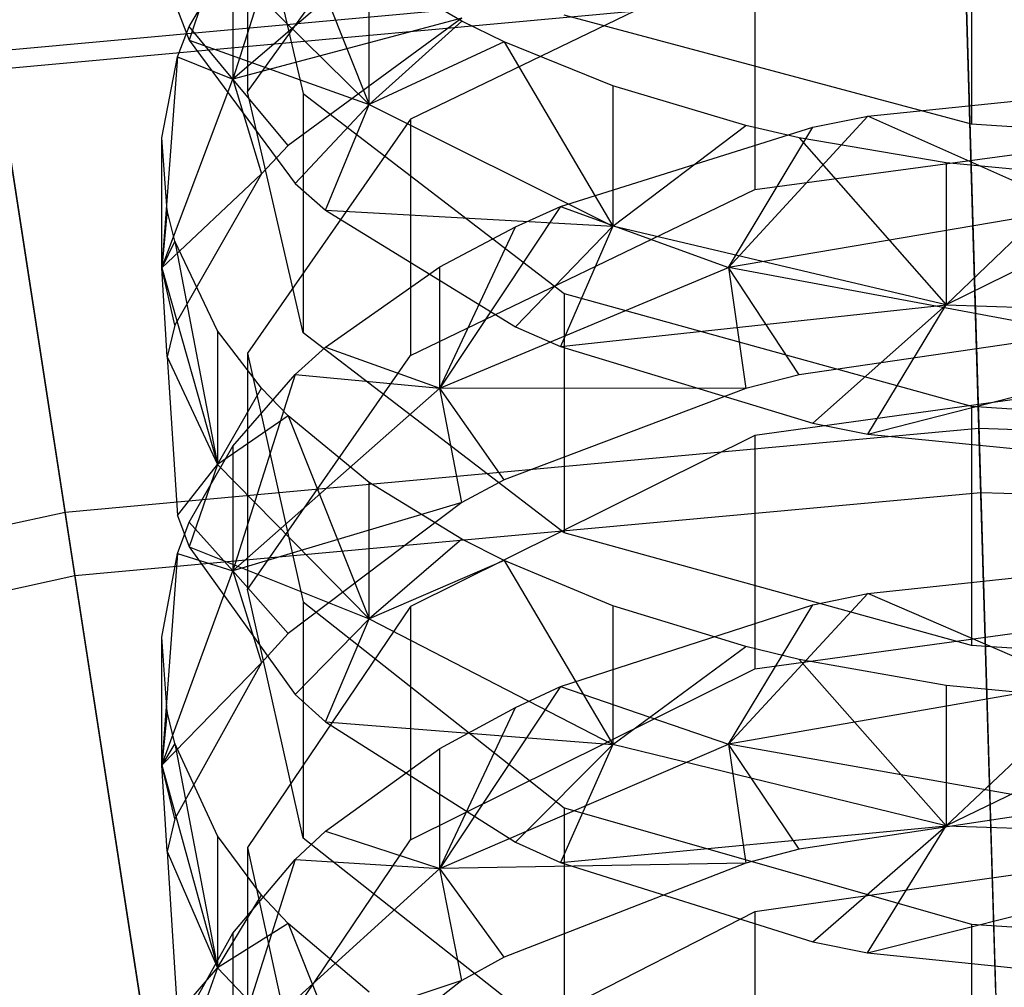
# Model space of a CAD drawing. Extents: x 0.1 to 26.5, y -19.1 to 0.
# Tile 178 of 256: x 12.915 to 13.247, y -9.459 to -9.133. Entities that reach past the tile are written whole.
import ezdxf

# ---------------------------------------------------------------- set-up
doc = ezdxf.new("R2010")
doc.units = 0
doc.header["$LTSCALE"] = 2.54
doc.layers.get('0').update_dxf_attribs({"linetype": 'CONTINUOUS'})

# ---------------------------------------------------------------- blocks, each defined once
blk = doc.blocks.new('7777_STL')
at = {"color": 0}
for p, q in [((12.99215, -9.07704, 15.56325), (13.01081, -9.15815, 15.69372)), ((12.99215, -9.07704, 15.56325), (13.01081, -9.15815, 15.69372)), ((12.99215, -9.07704, 15.56325), (12.99215, -9.15757, 15.51318)), ((12.99215, -9.07704, 15.56325), (12.99215, -9.15757, 15.51318)), ((12.99215, -9.15757, 15.51318), (13.04703, -9.08117, 15.3903)), ((12.99215, -9.15757, 15.51318), (13.04703, -9.08117, 15.3903)), ((13.00821, -9.0874, 15.40031), (12.9872, -9.15332, 15.41091)), ((13.00821, -9.0874, 15.40031), (12.9872, -9.15332, 15.41091)), ((13.23575, -9.08702, 15.96962), (13.23575, -9.16851, 15.92113)), ((13.23575, -9.08702, 15.96962), (13.23575, -9.16851, 15.92113)), ((13.05688, -9.09369, 15.31746), (12.9872, -9.15332, 15.41091)), ((13.05688, -9.09369, 15.31746), (12.9872, -9.15332, 15.41091)), ((13.0058, -9.0936, 15.79525), (13.03313, -9.16183, 15.80355)), ((13.0058, -9.0936, 15.79525), (13.03313, -9.16183, 15.80355)), ((12.97251, -9.13561, 15.47787), (12.9872, -9.11077, 15.43791)), ((12.97251, -9.13561, 15.47787), (12.9872, -9.11077, 15.43791)), ((12.98201, -9.11148, 15.72114), (12.97251, -9.14021, 15.66485)), ((12.98201, -9.11148, 15.72114), (12.97251, -9.14021, 15.66485)), ((13.03313, -9.16183, 15.80355), (12.98201, -9.11148, 15.72114)), ((13.03313, -9.16183, 15.80355), (12.98201, -9.11148, 15.72114)), ((12.9872, -9.11077, 15.43791), (12.9872, -9.15332, 15.41091)), ((12.9872, -9.11077, 15.43791), (12.9872, -9.15332, 15.41091)), ((13.16287, -9.11086, 15.24939), (13.04703, -9.16673, 15.33547)), ((13.16287, -9.11086, 15.24939), (13.04703, -9.16673, 15.33547)), ((13.16287, -9.11086, 15.24939), (13.16287, -9.1904, 15.19777)), ((13.16287, -9.11086, 15.24939), (13.16287, -9.1904, 15.19777)), ((13.23362, -9.11409, 36.32884), (12.90682, -9.14405, 36.32884)), ((13.23362, -9.11409, 36.32884), (12.90682, -9.14405, 36.32884)), ((13.03313, -9.16183, 15.80355), (13.03313, -9.11534, 15.83179)), ((13.06431, -9.13383, 15.86286), (13.03313, -9.11534, 15.83179)), ((13.03313, -9.16183, 15.80355), (13.03313, -9.11534, 15.83179)), ((13.06431, -9.13383, 15.86286), (13.03313, -9.11534, 15.83179)), ((13.2383, -9.2709, 36.61939), (13.23362, -9.11409, 36.32884)), ((13.2383, -9.2709, 36.61939), (13.23362, -9.11409, 36.32884)), ((13.2338, -9.12024, 33.75953), (12.90775, -9.15013, 33.75953)), ((13.2338, -9.12024, 33.75953), (12.90775, -9.15013, 33.75953)), ((13.2338, -9.12024, 33.75953), (13.23894, -9.29244, 33.35554)), ((13.2338, -9.12024, 33.75953), (13.23894, -9.29244, 33.35554)), ((12.96852, -9.13002, 15.64846), (12.97251, -9.14021, 15.66485)), ((12.96852, -9.13002, 15.64846), (12.97251, -9.14021, 15.66485)), ((13.23575, -9.16851, 15.92113), (13.09872, -9.13173, 15.85933)), ((13.23575, -9.16851, 15.92113), (13.09872, -9.13173, 15.85933)), ((12.96852, -9.14581, 15.49426), (12.97251, -9.13561, 15.47787)), ((12.96852, -9.14581, 15.49426), (12.97251, -9.13561, 15.47787)), ((12.9872, -9.15332, 15.41091), (12.97251, -9.13561, 15.47787)), ((12.9872, -9.15332, 15.41091), (12.97251, -9.13561, 15.47787)), ((13.06431, -9.13278, 15.28317), (12.9872, -9.15332, 15.41091)), ((13.06431, -9.13278, 15.28317), (12.9872, -9.15332, 15.41091)), ((13.06431, -9.13278, 15.28317), (13.0058, -9.17561, 15.34916)), ((13.06431, -9.13278, 15.28317), (13.0058, -9.17561, 15.34916)), ((13.06431, -9.13383, 15.86286), (13.03313, -9.16183, 15.80355)), ((13.06431, -9.13383, 15.86286), (13.03313, -9.16183, 15.80355)), ((13.07856, -9.14079, 15.87456), (13.06431, -9.13383, 15.86286)), ((13.07856, -9.14079, 15.87456), (13.06431, -9.13383, 15.86286)), ((12.97251, -9.14021, 15.66485), (13.03313, -9.16183, 15.80355)), ((12.97251, -9.14021, 15.66485), (13.00821, -9.18842, 15.7424)), ((12.97251, -9.14021, 15.66485), (13.03313, -9.16183, 15.80355)), ((12.97251, -9.14021, 15.66485), (13.00821, -9.18842, 15.7424)), ((13.07856, -9.14079, 15.87456), (13.03313, -9.16183, 15.80355)), ((13.07856, -9.14079, 15.87456), (13.03313, -9.16183, 15.80355)), ((13.1151, -9.15553, 15.89933), (13.07856, -9.14079, 15.87456)), ((13.07856, -9.14079, 15.87456), (13.1151, -9.20281, 15.87062)), ((13.07856, -9.14079, 15.87456), (13.1151, -9.20281, 15.87062)), ((13.1151, -9.15553, 15.89933), (13.07856, -9.14079, 15.87456)), ((12.93073, -9.2991, 36.61939), (12.90682, -9.14405, 36.32884)), ((12.93073, -9.2991, 36.61939), (12.90682, -9.14405, 36.32884)), ((12.96326, -9.17309, 15.53814), (12.96852, -9.14581, 15.49426)), ((12.96852, -9.14581, 15.49426), (12.96326, -9.21681, 15.51039)), ((12.96852, -9.14581, 15.49426), (12.96326, -9.21681, 15.51039)), ((12.96326, -9.17309, 15.53814), (12.96852, -9.14581, 15.49426)), ((12.96852, -9.14581, 15.49426), (12.9872, -9.15332, 15.41091)), ((12.96852, -9.14581, 15.49426), (12.9872, -9.15332, 15.41091)), ((12.90775, -9.15013, 33.75953), (12.93402, -9.3204, 33.35554)), ((12.90775, -9.15013, 33.75953), (12.93402, -9.3204, 33.35554)), ((12.96326, -9.21681, 15.51039), (12.9872, -9.15332, 15.41091)), ((12.96326, -9.21681, 15.51039), (12.9872, -9.15332, 15.41091)), ((12.9872, -9.15332, 15.41091), (12.99686, -9.18517, 15.3639)), ((13.0058, -9.17561, 15.34916), (12.9872, -9.15332, 15.41091)), ((13.0058, -9.17561, 15.34916), (12.9872, -9.15332, 15.41091)), ((12.9872, -9.15332, 15.41091), (12.99686, -9.18517, 15.3639)), ((13.15981, -9.16885, 15.92171), (13.1151, -9.15553, 15.89933)), ((13.1151, -9.15553, 15.89933), (13.1151, -9.20281, 15.87062)), ((13.1151, -9.15553, 15.89933), (13.1151, -9.20281, 15.87062)), ((13.15981, -9.16885, 15.92171), (13.1151, -9.15553, 15.89933)), ((13.01081, -9.23868, 15.64365), (12.99215, -9.15757, 15.51318)), ((13.01081, -9.23868, 15.64365), (12.99215, -9.15757, 15.51318)), ((13.01081, -9.15815, 15.69372), (13.09872, -9.2254, 15.80188)), ((13.01081, -9.15815, 15.69372), (13.09872, -9.2254, 15.80188)), ((13.01081, -9.15815, 15.69372), (13.01081, -9.23868, 15.64365)), ((13.01081, -9.15815, 15.69372), (13.01081, -9.23868, 15.64365)), ((13.20085, -9.16574, 15.15977), (13.2972, -9.15587, 15.14456)), ((13.20085, -9.16574, 15.15977), (13.2972, -9.15587, 15.14456)), ((13.00821, -9.18842, 15.7424), (13.03313, -9.16183, 15.80355)), ((13.00821, -9.18842, 15.7424), (13.03313, -9.16183, 15.80355)), ((13.01836, -9.19734, 15.75674), (13.03313, -9.16183, 15.80355)), ((13.01836, -9.19734, 15.75674), (13.03313, -9.16183, 15.80355)), ((13.03313, -9.16183, 15.80355), (13.1151, -9.20281, 15.87062)), ((13.03313, -9.16183, 15.80355), (13.1151, -9.20281, 15.87062)), ((13.04703, -9.16673, 15.33547), (12.99215, -9.2455, 15.45685)), ((13.04703, -9.16673, 15.33547), (12.99215, -9.2455, 15.45685)), ((13.04703, -9.16673, 15.33547), (13.04703, -9.24627, 15.28385)), ((13.04703, -9.16673, 15.33547), (13.04703, -9.24627, 15.28385)), ((13.1151, -9.20281, 15.87062), (13.15981, -9.16885, 15.92171)), ((13.1151, -9.20281, 15.87062), (13.15981, -9.16885, 15.92171)), ((13.15399, -9.21667, 15.14975), (13.20085, -9.16574, 15.15977)), ((13.15399, -9.21667, 15.14975), (13.20085, -9.16574, 15.15977)), ((13.17776, -9.17301, 15.9287), (13.15981, -9.16885, 15.92171)), ((13.17776, -9.17301, 15.9287), (13.15981, -9.16885, 15.92171)), ((13.18237, -9.16947, 15.16551), (13.20085, -9.16574, 15.15977)), ((13.18237, -9.16947, 15.16551), (13.20085, -9.16574, 15.15977)), ((13.27089, -9.19687, 15.12003), (13.20085, -9.16574, 15.15977)), ((13.27089, -9.19687, 15.12003), (13.20085, -9.16574, 15.15977)), ((13.31313, -9.17331, 15.92921), (13.23575, -9.16851, 15.92113)), ((13.31313, -9.17331, 15.92921), (13.23575, -9.16851, 15.92113)), ((13.09745, -9.19615, 15.20662), (13.18237, -9.16947, 15.16551)), ((13.09745, -9.19615, 15.20662), (13.18237, -9.16947, 15.16551)), ((13.15399, -9.21667, 15.14975), (13.18237, -9.16947, 15.16551)), ((13.15399, -9.21667, 15.14975), (13.18237, -9.16947, 15.16551)), ((13.16287, -9.1904, 15.19777), (13.31313, -9.17024, 15.1667)), ((13.16287, -9.1904, 15.19777), (13.31313, -9.17024, 15.1667)), ((12.96326, -9.21681, 15.51039), (12.96326, -9.17309, 15.53814)), ((12.96507, -9.19754, 15.57748), (12.96326, -9.17309, 15.53814)), ((12.96326, -9.21681, 15.51039), (12.96326, -9.17309, 15.53814)), ((12.96507, -9.19754, 15.57748), (12.96326, -9.17309, 15.53814)), ((13.2273, -9.18147, 15.94292), (13.17776, -9.17301, 15.9287)), ((13.17776, -9.17301, 15.9287), (13.2273, -9.22925, 15.9139)), ((13.17776, -9.17301, 15.9287), (13.2273, -9.22925, 15.9139)), ((13.2273, -9.18147, 15.94292), (13.17776, -9.17301, 15.9287)), ((13.0058, -9.17561, 15.34916), (12.99686, -9.18517, 15.3639)), ((13.0058, -9.17561, 15.34916), (12.99686, -9.18517, 15.3639)), ((13.27259, -9.18573, 15.95008), (13.2273, -9.18147, 15.94292)), ((13.2273, -9.18147, 15.94292), (13.2273, -9.22925, 15.9139)), ((13.2273, -9.18147, 15.94292), (13.2273, -9.22925, 15.9139)), ((13.27259, -9.18573, 15.95008), (13.2273, -9.18147, 15.94292)), ((12.99686, -9.18517, 15.3639), (12.96326, -9.21681, 15.51039)), ((12.99686, -9.18517, 15.3639), (12.96326, -9.21681, 15.51039)), ((12.99686, -9.18517, 15.3639), (12.96769, -9.23613, 15.44242)), ((12.99686, -9.18517, 15.3639), (12.96769, -9.23613, 15.44242)), ((13.00821, -9.18842, 15.7424), (13.01836, -9.19734, 15.75674)), ((13.00821, -9.18842, 15.7424), (13.01836, -9.19734, 15.75674)), ((13.27259, -9.18573, 15.95008), (13.2273, -9.22925, 15.9139)), ((13.27259, -9.18573, 15.95008), (13.2273, -9.22925, 15.9139)), ((13.31313, -9.18694, 15.95211), (13.2273, -9.22925, 15.9139)), ((13.31313, -9.18694, 15.95211), (13.2273, -9.22925, 15.9139)), ((13.04703, -9.24627, 15.28385), (13.16287, -9.1904, 15.19777)), ((13.04703, -9.24627, 15.28385), (13.16287, -9.1904, 15.19777)), ((12.96507, -9.19754, 15.57748), (12.96326, -9.21681, 15.51039)), ((12.96507, -9.19754, 15.57748), (12.96326, -9.21681, 15.51039)), ((12.96769, -9.20785, 15.59406), (12.96507, -9.19754, 15.57748)), ((12.96769, -9.20785, 15.59406), (12.96507, -9.19754, 15.57748)), ((13.01836, -9.19734, 15.75674), (13.1151, -9.20281, 15.87062)), ((13.01836, -9.19734, 15.75674), (13.1151, -9.20281, 15.87062)), ((13.01836, -9.19734, 15.75674), (13.08227, -9.2366, 15.81989)), ((13.01836, -9.19734, 15.75674), (13.08227, -9.2366, 15.81989)), ((13.09745, -9.19615, 15.20662), (13.05688, -9.25731, 15.21078)), ((13.09745, -9.19615, 15.20662), (13.05688, -9.25731, 15.21078)), ((13.08227, -9.203, 15.21718), (13.09745, -9.19615, 15.20662)), ((13.08227, -9.203, 15.21718), (13.09745, -9.19615, 15.20662)), ((13.09745, -9.19615, 15.20662), (13.15399, -9.21667, 15.14975)), ((13.09745, -9.19615, 15.20662), (13.15399, -9.21667, 15.14975)), ((13.27089, -9.19687, 15.12003), (13.15399, -9.21667, 15.14975)), ((13.27089, -9.19687, 15.12003), (13.15399, -9.21667, 15.14975)), ((13.05688, -9.25731, 15.21078), (13.08227, -9.203, 15.21718)), ((13.05688, -9.25731, 15.21078), (13.08227, -9.203, 15.21718)), ((13.05688, -9.21642, 15.23786), (13.08227, -9.203, 15.21718)), ((13.05688, -9.21642, 15.23786), (13.08227, -9.203, 15.21718)), ((13.08227, -9.2366, 15.81989), (13.1151, -9.20281, 15.87062)), ((13.08227, -9.2366, 15.81989), (13.1151, -9.20281, 15.87062)), ((13.1151, -9.20281, 15.87062), (13.09745, -9.24324, 15.83057)), ((13.1151, -9.20281, 15.87062), (13.09745, -9.24324, 15.83057)), ((13.2273, -9.22925, 15.9139), (13.1151, -9.20281, 15.87062)), ((13.2273, -9.22925, 15.9139), (13.1151, -9.20281, 15.87062)), ((12.96769, -9.20785, 15.59406), (12.96326, -9.21681, 15.51039)), ((12.96769, -9.20785, 15.59406), (12.96326, -9.21681, 15.51039)), ((12.98201, -9.23801, 15.64257), (12.96769, -9.20785, 15.59406)), ((12.96769, -9.20785, 15.59406), (12.98201, -9.28296, 15.61404)), ((12.96769, -9.20785, 15.59406), (12.98201, -9.28296, 15.61404)), ((12.98201, -9.23801, 15.64257), (12.96769, -9.20785, 15.59406)), ((12.96326, -9.21681, 15.51039), (12.98201, -9.28296, 15.61404)), ((12.96769, -9.23613, 15.44242), (12.96326, -9.21681, 15.51039)), ((12.96769, -9.23613, 15.44242), (12.96326, -9.21681, 15.51039)), ((12.96507, -9.24676, 15.4588), (12.96326, -9.21681, 15.51039)), ((12.96507, -9.24676, 15.4588), (12.96326, -9.21681, 15.51039)), ((12.96326, -9.21681, 15.51039), (12.98201, -9.28296, 15.61404)), ((13.01836, -9.24347, 15.27955), (13.05688, -9.21642, 15.23786)), ((13.01836, -9.24347, 15.27955), (13.05688, -9.21642, 15.23786)), ((13.05688, -9.25731, 15.21078), (13.05688, -9.21642, 15.23786)), ((13.05688, -9.25731, 15.21078), (13.05688, -9.21642, 15.23786)), ((13.05688, -9.25731, 15.21078), (13.15399, -9.21667, 15.14975)), ((13.05688, -9.25731, 15.21078), (13.15399, -9.21667, 15.14975)), ((13.15399, -9.21667, 15.14975), (13.15981, -9.25737, 15.119)), ((13.2726, -9.23887, 15.09166), (13.15399, -9.21667, 15.14975)), ((13.2726, -9.23887, 15.09166), (13.15399, -9.21667, 15.14975)), ((13.17776, -9.25282, 15.11227), (13.15399, -9.21667, 15.14975)), ((13.17776, -9.25282, 15.11227), (13.15399, -9.21667, 15.14975)), ((13.15399, -9.21667, 15.14975), (13.15981, -9.25737, 15.119)), ((13.09872, -9.2254, 15.80188), (13.23575, -9.26337, 15.86296)), ((13.09872, -9.2254, 15.80188), (13.23575, -9.26337, 15.86296)), ((13.09872, -9.2254, 15.80188), (13.09872, -9.30593, 15.75182)), ((13.09872, -9.2254, 15.80188), (13.09872, -9.30593, 15.75182)), ((13.09745, -9.24324, 15.83057), (13.2273, -9.22925, 15.9139)), ((13.09745, -9.24324, 15.83057), (13.2273, -9.22925, 15.9139)), ((13.18236, -9.26911, 15.87219), (13.2273, -9.22925, 15.9139)), ((13.18236, -9.26911, 15.87219), (13.2273, -9.22925, 15.9139)), ((13.20085, -9.27273, 15.87801), (13.2273, -9.22925, 15.9139)), ((13.20085, -9.27273, 15.87801), (13.2273, -9.22925, 15.9139)), ((13.2273, -9.22925, 15.9139), (13.35369, -9.23359, 15.92101)), ((13.2273, -9.22925, 15.9139), (13.35369, -9.23359, 15.92101)), ((13.20085, -9.27273, 15.87801), (13.35369, -9.23359, 15.92101)), ((13.20085, -9.27273, 15.87801), (13.35369, -9.23359, 15.92101)), ((12.96769, -9.23613, 15.44242), (12.96507, -9.24676, 15.4588)), ((12.96769, -9.23613, 15.44242), (12.96507, -9.24676, 15.4588)), ((12.99686, -9.25728, 15.67356), (12.98201, -9.23801, 15.64257)), ((12.98201, -9.23801, 15.64257), (12.98201, -9.28296, 15.61404)), ((12.98201, -9.23801, 15.64257), (12.98201, -9.28296, 15.61404)), ((12.99686, -9.25728, 15.67356), (12.98201, -9.23801, 15.64257)), ((13.08227, -9.2366, 15.81989), (13.09745, -9.24324, 15.83057)), ((13.08227, -9.2366, 15.81989), (13.09745, -9.24324, 15.83057)), ((13.09872, -9.30593, 15.75182), (13.01081, -9.23868, 15.64365)), ((13.09872, -9.30593, 15.75182), (13.01081, -9.23868, 15.64365)), ((13.2726, -9.23887, 15.09166), (13.17776, -9.25282, 15.11227)), ((13.2726, -9.23887, 15.09166), (13.17776, -9.25282, 15.11227)), ((13.00821, -9.25267, 15.29372), (13.01836, -9.24347, 15.27955)), ((13.00821, -9.25267, 15.29372), (13.01836, -9.24347, 15.27955)), ((13.01836, -9.24347, 15.27955), (13.05688, -9.25731, 15.21078)), ((13.01836, -9.24347, 15.27955), (13.05688, -9.25731, 15.21078)), ((13.09745, -9.24324, 15.83057), (13.18236, -9.26911, 15.87219)), ((13.09745, -9.24324, 15.83057), (13.18236, -9.26911, 15.87219)), ((12.96507, -9.24676, 15.4588), (12.98201, -9.28296, 15.61404)), ((12.96507, -9.24676, 15.4588), (12.98201, -9.28296, 15.61404)), ((12.96507, -9.24676, 15.4588), (12.96852, -9.3001, 15.541)), ((12.96507, -9.24676, 15.4588), (12.96852, -9.3001, 15.541)), ((12.99215, -9.2455, 15.45685), (13.01081, -9.32913, 15.58573)), ((12.99215, -9.2455, 15.45685), (13.01081, -9.32913, 15.58573)), ((12.99215, -9.2455, 15.45685), (12.99215, -9.32504, 15.40524)), ((12.99215, -9.2455, 15.45685), (12.99215, -9.32504, 15.40524)), ((12.99215, -9.32504, 15.40524), (13.04703, -9.24627, 15.28385)), ((12.99215, -9.32504, 15.40524), (13.04703, -9.24627, 15.28385)), ((12.9872, -9.27677, 15.33086), (13.00821, -9.25267, 15.29372)), ((13.00821, -9.25267, 15.29372), (12.9872, -9.31875, 15.30305)), ((13.00821, -9.25267, 15.29372), (12.9872, -9.31875, 15.30305)), ((12.9872, -9.27677, 15.33086), (13.00821, -9.25267, 15.29372)), ((13.00821, -9.25267, 15.29372), (13.05688, -9.25731, 15.21078)), ((13.00821, -9.25267, 15.29372), (13.05688, -9.25731, 15.21078)), ((13.17776, -9.25282, 15.11227), (13.15981, -9.25737, 15.119)), ((13.17776, -9.25282, 15.11227), (13.15981, -9.25737, 15.119)), ((13.31313, -9.25245, 15.11173), (13.16287, -9.27321, 15.1424)), ((13.31313, -9.25245, 15.11173), (13.16287, -9.27321, 15.1424)), ((12.98201, -9.28296, 15.61404), (12.99686, -9.25728, 15.67356)), ((12.98201, -9.28296, 15.61404), (12.99686, -9.25728, 15.67356)), ((13.05688, -9.25731, 15.21078), (12.9872, -9.31875, 15.30305)), ((13.05688, -9.25731, 15.21078), (12.9872, -9.31875, 15.30305)), ((13.0058, -9.26655, 15.68848), (12.99686, -9.25728, 15.67356)), ((13.0058, -9.26655, 15.68848), (12.99686, -9.25728, 15.67356)), ((13.15981, -9.25737, 15.119), (13.05688, -9.25731, 15.21078)), ((13.07856, -9.28813, 15.16444), (13.05688, -9.25731, 15.21078)), ((13.15981, -9.25737, 15.119), (13.05688, -9.25731, 15.21078)), ((13.07856, -9.28813, 15.16444), (13.05688, -9.25731, 15.21078)), ((13.06431, -9.29576, 15.17571), (13.05688, -9.25731, 15.21078)), ((13.06431, -9.29576, 15.17571), (13.05688, -9.25731, 15.21078)), ((13.15981, -9.25737, 15.119), (13.07856, -9.28813, 15.16444)), ((13.15981, -9.25737, 15.119), (13.07856, -9.28813, 15.16444)), ((13.23575, -9.26337, 15.86296), (13.31313, -9.26833, 15.87094)), ((13.23575, -9.26337, 15.86296), (13.31313, -9.26833, 15.87094)), ((13.23575, -9.26337, 15.86296), (13.23575, -9.3439, 15.81289)), ((13.23575, -9.26337, 15.86296), (13.23575, -9.3439, 15.81289)), ((13.0058, -9.26655, 15.68848), (12.98201, -9.28296, 15.61404)), ((13.0058, -9.26655, 15.68848), (12.98201, -9.28296, 15.61404)), ((13.03313, -9.289, 15.72459), (13.0058, -9.26655, 15.68848)), ((13.0058, -9.26655, 15.68848), (13.03313, -9.33491, 15.69546)), ((13.0058, -9.26655, 15.68848), (13.03313, -9.33491, 15.69546)), ((13.03313, -9.289, 15.72459), (13.0058, -9.26655, 15.68848)), ((13.2383, -9.2709, 36.61939), (12.93073, -9.2991, 36.61939)), ((13.2383, -9.2709, 36.61939), (12.93073, -9.2991, 36.61939)), ((13.18236, -9.26911, 15.87219), (13.20085, -9.27273, 15.87801)), ((13.18236, -9.26911, 15.87219), (13.20085, -9.27273, 15.87801)), ((13.547, -9.28071, 36.61939), (13.2383, -9.2709, 36.61939)), ((13.24397, -9.46085, 36.88943), (13.2383, -9.2709, 36.61939)), ((13.547, -9.28071, 36.61939), (13.2383, -9.2709, 36.61939)), ((13.24397, -9.46085, 36.88943), (13.2383, -9.2709, 36.61939)), ((13.16287, -9.27321, 15.1424), (13.04703, -9.33074, 15.22738)), ((13.16287, -9.27321, 15.1424), (13.04703, -9.33074, 15.22738)), ((13.16287, -9.27321, 15.1424), (13.16287, -9.35174, 15.08925)), ((13.16287, -9.27321, 15.1424), (13.16287, -9.35174, 15.08925)), ((13.20085, -9.27273, 15.87801), (13.2972, -9.2823, 15.89341)), ((13.20085, -9.27273, 15.87801), (13.2972, -9.2823, 15.89341)), ((12.97251, -9.30238, 15.37032), (12.9872, -9.27677, 15.33086)), ((12.97251, -9.30238, 15.37032), (12.9872, -9.27677, 15.33086)), ((12.9872, -9.27677, 15.33086), (12.9872, -9.31875, 15.30305)), ((12.9872, -9.27677, 15.33086), (12.9872, -9.31875, 15.30305)), ((12.96852, -9.3001, 15.541), (12.98201, -9.28296, 15.61404)), ((12.96852, -9.3001, 15.541), (12.98201, -9.28296, 15.61404)), ((12.98201, -9.28296, 15.61404), (12.97251, -9.31061, 15.55719)), ((12.98201, -9.28296, 15.61404), (12.97251, -9.31061, 15.55719)), ((13.03313, -9.33491, 15.69546), (12.98201, -9.28296, 15.61404)), ((13.03313, -9.33491, 15.69546), (12.98201, -9.28296, 15.61404)), ((13.07856, -9.28813, 15.16444), (13.06431, -9.29576, 15.17571)), ((13.07856, -9.28813, 15.16444), (13.06431, -9.29576, 15.17571)), ((13.03313, -9.33491, 15.69546), (13.03313, -9.289, 15.72459)), ((13.06431, -9.30809, 15.75529), (13.03313, -9.289, 15.72459)), ((13.03313, -9.33491, 15.69546), (13.03313, -9.289, 15.72459)), ((13.06431, -9.30809, 15.75529), (13.03313, -9.289, 15.72459)), ((13.23894, -9.29244, 33.35554), (12.93402, -9.3204, 33.35554)), ((13.23894, -9.29244, 33.35554), (12.93402, -9.3204, 33.35554)), ((13.54499, -9.30217, 33.35554), (13.23894, -9.29244, 33.35554)), ((13.23894, -9.29244, 33.35554), (13.24525, -9.50396, 32.97069)), ((13.23894, -9.29244, 33.35554), (13.24525, -9.50396, 32.97069)), ((13.54499, -9.30217, 33.35554), (13.23894, -9.29244, 33.35554)), ((13.06431, -9.29576, 15.17571), (12.9872, -9.31875, 15.30305)), ((13.06431, -9.29576, 15.17571), (12.9872, -9.31875, 15.30305)), ((13.06431, -9.29576, 15.17571), (13.0058, -9.33986, 15.24086)), ((13.06431, -9.29576, 15.17571), (13.0058, -9.33986, 15.24086)), ((12.93073, -9.2991, 36.61939), (12.62896, -9.36488, 36.61939)), ((12.93073, -9.2991, 36.61939), (12.62896, -9.36488, 36.61939)), ((12.9597, -9.48692, 36.88943), (12.93073, -9.2991, 36.61939)), ((12.9597, -9.48692, 36.88943), (12.93073, -9.2991, 36.61939)), ((12.96852, -9.3001, 15.541), (12.97251, -9.31061, 15.55719)), ((12.96852, -9.3001, 15.541), (12.97251, -9.31061, 15.55719)), ((12.96852, -9.31289, 15.38651), (12.97251, -9.30238, 15.37032)), ((12.96852, -9.31289, 15.38651), (12.97251, -9.30238, 15.37032)), ((12.9872, -9.31875, 15.30305), (12.97251, -9.30238, 15.37032)), ((12.9872, -9.31875, 15.30305), (12.97251, -9.30238, 15.37032)), ((13.06431, -9.30809, 15.75529), (13.03313, -9.33491, 15.69546)), ((13.06431, -9.30809, 15.75529), (13.03313, -9.33491, 15.69546)), ((13.07856, -9.31528, 15.76685), (13.06431, -9.30809, 15.75529)), ((13.07856, -9.31528, 15.76685), (13.06431, -9.30809, 15.75529)), ((13.23575, -9.3439, 15.81289), (13.09872, -9.30593, 15.75182)), ((13.23575, -9.3439, 15.81289), (13.09872, -9.30593, 15.75182)), ((12.97251, -9.31061, 15.55719), (13.03313, -9.33491, 15.69546)), ((12.97251, -9.31061, 15.55719), (13.00821, -9.36032, 15.63379)), ((12.97251, -9.31061, 15.55719), (13.03313, -9.33491, 15.69546)), ((12.97251, -9.31061, 15.55719), (13.00821, -9.36032, 15.63379)), ((12.96326, -9.34101, 15.42986), (12.96852, -9.31289, 15.38651)), ((12.96852, -9.31289, 15.38651), (12.96326, -9.38417, 15.40128)), ((12.96852, -9.31289, 15.38651), (12.96326, -9.38417, 15.40128)), ((12.96326, -9.34101, 15.42986), (12.96852, -9.31289, 15.38651)), ((12.96852, -9.31289, 15.38651), (12.9872, -9.31875, 15.30305)), ((12.96852, -9.31289, 15.38651), (12.9872, -9.31875, 15.30305)), ((13.07856, -9.31528, 15.76685), (13.03313, -9.33491, 15.69546)), ((13.07856, -9.31528, 15.76685), (13.03313, -9.33491, 15.69546)), ((13.1151, -9.3305, 15.79134), (13.07856, -9.31528, 15.76685)), ((13.07856, -9.31528, 15.76685), (13.1151, -9.37719, 15.76171)), ((13.07856, -9.31528, 15.76685), (13.1151, -9.37719, 15.76171)), ((13.1151, -9.3305, 15.79134), (13.07856, -9.31528, 15.76685)), ((13.20085, -9.32632, 15.05169), (13.2972, -9.31615, 15.03667)), ((13.20085, -9.32632, 15.05169), (13.2972, -9.31615, 15.03667)), ((12.93402, -9.3204, 33.35554), (12.63484, -9.38562, 33.35554)), ((12.93402, -9.3204, 33.35554), (12.63484, -9.38562, 33.35554)), ((12.93402, -9.3204, 33.35554), (12.96628, -9.52954, 32.97069)), ((12.93402, -9.3204, 33.35554), (12.96628, -9.52954, 32.97069)), ((12.96326, -9.38417, 15.40128), (12.9872, -9.31875, 15.30305)), ((12.96326, -9.38417, 15.40128), (12.9872, -9.31875, 15.30305)), ((12.9872, -9.31875, 15.30305), (12.99686, -9.34971, 15.25541)), ((13.0058, -9.33986, 15.24086), (12.9872, -9.31875, 15.30305)), ((13.0058, -9.33986, 15.24086), (12.9872, -9.31875, 15.30305)), ((12.9872, -9.31875, 15.30305), (12.99686, -9.34971, 15.25541)), ((13.01081, -9.40867, 15.53411), (12.99215, -9.32504, 15.40524)), ((13.01081, -9.40867, 15.53411), (12.99215, -9.32504, 15.40524)), ((13.15399, -9.37702, 15.0407), (13.20085, -9.32632, 15.05169)), ((13.15399, -9.37702, 15.0407), (13.20085, -9.32632, 15.05169)), ((13.18237, -9.33015, 15.05736), (13.20085, -9.32632, 15.05169)), ((13.18237, -9.33015, 15.05736), (13.20085, -9.32632, 15.05169)), ((13.27089, -9.35665, 15.01136), (13.20085, -9.32632, 15.05169)), ((13.27089, -9.35665, 15.01136), (13.20085, -9.32632, 15.05169)), ((13.04703, -9.33074, 15.22738), (12.99215, -9.41185, 15.34721)), ((13.04703, -9.33074, 15.22738), (12.99215, -9.41185, 15.34721)), ((13.01081, -9.32913, 15.58573), (13.09872, -9.39846, 15.69256)), ((13.01081, -9.32913, 15.58573), (13.09872, -9.39846, 15.69256)), ((13.01081, -9.32913, 15.58573), (13.01081, -9.40867, 15.53411)), ((13.01081, -9.32913, 15.58573), (13.01081, -9.40867, 15.53411)), ((13.04703, -9.33074, 15.22738), (13.04703, -9.40926, 15.17423)), ((13.04703, -9.33074, 15.22738), (13.04703, -9.40926, 15.17423)), ((13.09745, -9.35763, 15.09795), (13.18237, -9.33015, 15.05736)), ((13.09745, -9.35763, 15.09795), (13.18237, -9.33015, 15.05736)), ((13.15981, -9.34425, 15.81345), (13.1151, -9.3305, 15.79134)), ((13.1151, -9.3305, 15.79134), (13.1151, -9.37719, 15.76171)), ((13.1151, -9.3305, 15.79134), (13.1151, -9.37719, 15.76171)), ((13.15981, -9.34425, 15.81345), (13.1151, -9.3305, 15.79134)), ((13.15399, -9.37702, 15.0407), (13.18237, -9.33015, 15.05736)), ((13.15399, -9.37702, 15.0407), (13.18237, -9.33015, 15.05736)), ((13.16287, -9.35174, 15.08925), (13.31313, -9.33098, 15.05858)), ((13.16287, -9.35174, 15.08925), (13.31313, -9.33098, 15.05858)), ((13.00821, -9.36032, 15.63379), (13.03313, -9.33491, 15.69546)), ((13.00821, -9.36032, 15.63379), (13.03313, -9.33491, 15.69546)), ((13.01836, -9.36951, 15.64796), (13.03313, -9.33491, 15.69546)), ((13.01836, -9.36951, 15.64796), (13.03313, -9.33491, 15.69546)), ((13.03313, -9.33491, 15.69546), (13.1151, -9.37719, 15.76171)), ((13.03313, -9.33491, 15.69546), (13.1151, -9.37719, 15.76171)), ((12.96326, -9.38417, 15.40128), (12.96326, -9.34101, 15.42986)), ((12.96507, -9.36623, 15.46871), (12.96326, -9.34101, 15.42986)), ((12.96326, -9.38417, 15.40128), (12.96326, -9.34101, 15.42986)), ((12.96507, -9.36623, 15.46871), (12.96326, -9.34101, 15.42986)), ((13.0058, -9.33986, 15.24086), (12.99686, -9.34971, 15.25541)), ((13.0058, -9.33986, 15.24086), (12.99686, -9.34971, 15.25541)), ((13.1151, -9.37719, 15.76171), (13.15981, -9.34425, 15.81345)), ((13.1151, -9.37719, 15.76171), (13.15981, -9.34425, 15.81345)), ((13.17776, -9.34854, 15.82036), (13.15981, -9.34425, 15.81345)), ((13.17776, -9.34854, 15.82036), (13.15981, -9.34425, 15.81345)), ((13.31313, -9.34886, 15.82087), (13.23575, -9.3439, 15.81289)), ((13.31313, -9.34886, 15.82087), (13.23575, -9.3439, 15.81289)), ((12.99686, -9.34971, 15.25541), (12.96326, -9.38417, 15.40128)), ((12.99686, -9.34971, 15.25541), (12.96326, -9.38417, 15.40128)), ((12.99686, -9.34971, 15.25541), (12.96769, -9.40218, 15.33292)), ((12.99686, -9.34971, 15.25541), (12.96769, -9.40218, 15.33292)), ((13.2273, -9.35728, 15.83441), (13.17776, -9.34854, 15.82036)), ((13.17776, -9.34854, 15.82036), (13.2273, -9.40448, 15.80447)), ((13.17776, -9.34854, 15.82036), (13.2273, -9.40448, 15.80447)), ((13.2273, -9.35728, 15.83441), (13.17776, -9.34854, 15.82036)), ((13.04703, -9.40926, 15.17423), (13.16287, -9.35174, 15.08925)), ((13.04703, -9.40926, 15.17423), (13.16287, -9.35174, 15.08925)), ((13.09745, -9.35763, 15.09795), (13.05688, -9.41884, 15.10092)), ((13.09745, -9.35763, 15.09795), (13.05688, -9.41884, 15.10092)), ((13.08227, -9.36468, 15.10836), (13.09745, -9.35763, 15.09795)), ((13.08227, -9.36468, 15.10836), (13.09745, -9.35763, 15.09795)), ((13.09745, -9.35763, 15.09795), (13.15399, -9.37702, 15.0407)), ((13.09745, -9.35763, 15.09795), (13.15399, -9.37702, 15.0407)), ((13.27089, -9.35665, 15.01136), (13.15399, -9.37702, 15.0407)), ((13.27089, -9.35665, 15.01136), (13.15399, -9.37702, 15.0407)), ((13.27259, -9.36168, 15.84149), (13.2273, -9.35728, 15.83441)), ((13.2273, -9.35728, 15.83441), (13.2273, -9.40448, 15.80447)), ((13.2273, -9.35728, 15.83441), (13.2273, -9.40448, 15.80447)), ((13.27259, -9.36168, 15.84149), (13.2273, -9.35728, 15.83441)), ((13.00821, -9.36032, 15.63379), (13.01836, -9.36951, 15.64796)), ((13.00821, -9.36032, 15.63379), (13.01836, -9.36951, 15.64796)), ((13.27259, -9.36168, 15.84149), (13.2273, -9.40448, 15.80447)), ((13.27259, -9.36168, 15.84149), (13.2273, -9.40448, 15.80447)), ((13.31313, -9.36292, 15.84349), (13.2273, -9.40448, 15.80447)), ((13.31313, -9.36292, 15.84349), (13.2273, -9.40448, 15.80447)), ((12.96507, -9.36623, 15.46871), (12.96326, -9.38417, 15.40128)), ((12.96507, -9.36623, 15.46871), (12.96326, -9.38417, 15.40128)), ((12.96769, -9.37686, 15.4851), (12.96507, -9.36623, 15.46871)), ((12.96769, -9.37686, 15.4851), (12.96507, -9.36623, 15.46871)), ((13.05688, -9.41884, 15.10092), (13.08227, -9.36468, 15.10836)), ((13.05688, -9.41884, 15.10092), (13.08227, -9.36468, 15.10836)), ((13.05688, -9.3785, 15.12879), (13.08227, -9.36468, 15.10836)), ((13.05688, -9.3785, 15.12879), (13.08227, -9.36468, 15.10836)), ((13.01836, -9.36951, 15.64796), (13.1151, -9.37719, 15.76171)), ((13.01836, -9.36951, 15.64796), (13.1151, -9.37719, 15.76171)), ((13.01836, -9.36951, 15.64796), (13.08227, -9.40999, 15.71033)), ((13.01836, -9.36951, 15.64796), (13.08227, -9.40999, 15.71033)), ((12.96769, -9.37686, 15.4851), (12.96326, -9.38417, 15.40128)), ((12.96769, -9.37686, 15.4851), (12.96326, -9.38417, 15.40128)), ((12.98201, -9.40795, 15.533), (12.96769, -9.37686, 15.4851)), ((12.96769, -9.37686, 15.4851), (12.98201, -9.45232, 15.50362)), ((12.96769, -9.37686, 15.4851), (12.98201, -9.45232, 15.50362)), ((12.98201, -9.40795, 15.533), (12.96769, -9.37686, 15.4851)), ((13.05688, -9.41884, 15.10092), (13.15399, -9.37702, 15.0407)), ((13.05688, -9.41884, 15.10092), (13.15399, -9.37702, 15.0407)), ((13.08227, -9.40999, 15.71033), (13.1151, -9.37719, 15.76171)), ((13.08227, -9.40999, 15.71033), (13.1151, -9.37719, 15.76171)), ((13.1151, -9.37719, 15.76171), (13.09745, -9.41683, 15.72088)), ((13.1151, -9.37719, 15.76171), (13.09745, -9.41683, 15.72088)), ((13.2273, -9.40448, 15.80447), (13.1151, -9.37719, 15.76171)), ((13.2273, -9.40448, 15.80447), (13.1151, -9.37719, 15.76171)), ((13.15399, -9.37702, 15.0407), (13.15981, -9.41711, 15.00916)), ((13.2726, -9.39808, 14.98219), (13.15399, -9.37702, 15.0407)), ((13.2726, -9.39808, 14.98219), (13.15399, -9.37702, 15.0407)), ((13.17776, -9.41243, 15.00252), (13.15399, -9.37702, 15.0407)), ((13.17776, -9.41243, 15.00252), (13.15399, -9.37702, 15.0407)), ((13.15399, -9.37702, 15.0407), (13.15981, -9.41711, 15.00916)), ((13.01836, -9.40636, 15.16994), (13.05688, -9.3785, 15.12879)), ((13.01836, -9.40636, 15.16994), (13.05688, -9.3785, 15.12879)), ((13.05688, -9.41884, 15.10092), (13.05688, -9.3785, 15.12879)), ((13.05688, -9.41884, 15.10092), (13.05688, -9.3785, 15.12879)), ((12.96326, -9.38417, 15.40128), (12.98201, -9.45232, 15.50362)), ((12.96769, -9.40218, 15.33292), (12.96326, -9.38417, 15.40128)), ((12.96769, -9.40218, 15.33292), (12.96326, -9.38417, 15.40128)), ((12.96507, -9.41313, 15.3491), (12.96326, -9.38417, 15.40128)), ((12.96507, -9.41313, 15.3491), (12.96326, -9.38417, 15.40128)), ((12.96326, -9.38417, 15.40128), (12.98201, -9.45232, 15.50362)), ((13.09872, -9.39846, 15.69256), (13.23575, -9.43761, 15.75289)), ((13.09872, -9.39846, 15.69256), (13.23575, -9.43761, 15.75289)), ((13.09872, -9.39846, 15.69256), (13.09872, -9.478, 15.64095)), ((13.09872, -9.39846, 15.69256), (13.09872, -9.478, 15.64095)), ((13.2726, -9.39808, 14.98219), (13.17776, -9.41243, 15.00252)), ((13.2726, -9.39808, 14.98219), (13.17776, -9.41243, 15.00252)), ((12.96769, -9.40218, 15.33292), (12.96507, -9.41313, 15.3491)), ((12.96769, -9.40218, 15.33292), (12.96507, -9.41313, 15.3491)), ((13.00821, -9.41583, 15.18393), (13.01836, -9.40636, 15.16994)), ((13.00821, -9.41583, 15.18393), (13.01836, -9.40636, 15.16994)), ((13.01836, -9.40636, 15.16994), (13.05688, -9.41884, 15.10092)), ((13.01836, -9.40636, 15.16994), (13.05688, -9.41884, 15.10092)), ((13.09745, -9.41683, 15.72088), (13.2273, -9.40448, 15.80447)), ((13.09745, -9.41683, 15.72088), (13.2273, -9.40448, 15.80447)), ((13.18236, -9.44351, 15.76199), (13.2273, -9.40448, 15.80447)), ((13.18236, -9.44351, 15.76199), (13.2273, -9.40448, 15.80447)), ((13.20084, -9.44724, 15.76773), (13.2273, -9.40448, 15.80447)), ((13.20084, -9.44724, 15.76773), (13.2273, -9.40448, 15.80447)), ((13.2273, -9.40448, 15.80447), (13.35369, -9.40896, 15.81149)), ((13.2273, -9.40448, 15.80447), (13.35369, -9.40896, 15.81149)), ((12.99686, -9.42782, 15.56362), (12.98201, -9.40795, 15.533)), ((12.98201, -9.40795, 15.533), (12.98201, -9.45232, 15.50362)), ((12.98201, -9.40795, 15.533), (12.98201, -9.45232, 15.50362)), ((12.99686, -9.42782, 15.56362), (12.98201, -9.40795, 15.533)), ((12.99215, -9.49038, 15.29406), (13.04703, -9.40926, 15.17423)), ((12.99215, -9.49038, 15.29406), (13.04703, -9.40926, 15.17423)), ((13.09872, -9.478, 15.64095), (13.01081, -9.40867, 15.53411)), ((13.09872, -9.478, 15.64095), (13.01081, -9.40867, 15.53411)), ((13.08227, -9.40999, 15.71033), (13.09745, -9.41683, 15.72088)), ((13.08227, -9.40999, 15.71033), (13.09745, -9.41683, 15.72088)), ((13.20084, -9.44724, 15.76773), (13.35369, -9.40896, 15.81149)), ((13.20084, -9.44724, 15.76773), (13.35369, -9.40896, 15.81149)), ((12.96507, -9.41313, 15.3491), (12.98201, -9.45232, 15.50362)), ((12.96507, -9.41313, 15.3491), (12.98201, -9.45232, 15.50362)), ((12.96507, -9.41313, 15.3491), (12.96852, -9.46805, 15.43024)), ((12.96507, -9.41313, 15.3491), (12.96852, -9.46805, 15.43024)), ((12.99215, -9.41185, 15.34721), (13.01081, -9.49797, 15.47443)), ((12.99215, -9.41185, 15.34721), (13.01081, -9.49797, 15.47443)), ((12.99215, -9.41185, 15.34721), (12.99215, -9.49038, 15.29406)), ((12.99215, -9.41185, 15.34721), (12.99215, -9.49038, 15.29406)), ((13.17776, -9.41243, 15.00252), (13.15981, -9.41711, 15.00916)), ((13.17776, -9.41243, 15.00252), (13.15981, -9.41711, 15.00916)), ((13.31313, -9.41208, 15.00203), (13.16287, -9.43344, 15.03229)), ((13.31313, -9.41208, 15.00203), (13.16287, -9.43344, 15.03229)), ((12.9872, -9.44064, 15.22059), (13.00821, -9.41583, 15.18393)), ((13.00821, -9.41583, 15.18393), (12.9872, -9.48207, 15.19197)), ((13.00821, -9.41583, 15.18393), (12.9872, -9.48207, 15.19197)), ((12.9872, -9.44064, 15.22059), (13.00821, -9.41583, 15.18393)), ((13.00821, -9.41583, 15.18393), (13.05688, -9.41884, 15.10092)), ((13.00821, -9.41583, 15.18393), (13.05688, -9.41884, 15.10092)), ((13.15981, -9.41711, 15.00916), (13.05688, -9.41884, 15.10092)), ((13.15981, -9.41711, 15.00916), (13.05688, -9.41884, 15.10092)), ((13.15981, -9.41711, 15.00916), (13.07856, -9.44875, 15.05399)), ((13.15981, -9.41711, 15.00916), (13.07856, -9.44875, 15.05399)), ((13.09745, -9.41683, 15.72088), (13.18236, -9.44351, 15.76199)), ((13.09745, -9.41683, 15.72088), (13.18236, -9.44351, 15.76199)), ((13.05688, -9.41884, 15.10092), (12.9872, -9.48207, 15.19197)), ((13.05688, -9.41884, 15.10092), (12.9872, -9.48207, 15.19197)), ((13.07856, -9.44875, 15.05399), (13.05688, -9.41884, 15.10092)), ((13.07856, -9.44875, 15.05399), (13.05688, -9.41884, 15.10092)), ((13.06431, -9.4566, 15.06511), (13.05688, -9.41884, 15.10092)), ((13.06431, -9.4566, 15.06511), (13.05688, -9.41884, 15.10092)), ((12.98201, -9.45232, 15.50362), (12.99686, -9.42782, 15.56362)), ((12.98201, -9.45232, 15.50362), (12.99686, -9.42782, 15.56362)), ((13.0058, -9.43738, 15.57835), (12.99686, -9.42782, 15.56362)), ((13.0058, -9.43738, 15.57835), (12.99686, -9.42782, 15.56362)), ((13.16287, -9.43344, 15.03229), (13.04703, -9.49261, 15.11613)), ((13.16287, -9.43344, 15.03229), (13.04703, -9.49261, 15.11613)), ((13.16287, -9.43344, 15.03229), (13.16287, -9.51091, 14.97761)), ((13.16287, -9.43344, 15.03229), (13.16287, -9.51091, 14.97761)), ((12.97251, -9.46702, 15.25955), (12.9872, -9.44064, 15.22059)), ((12.97251, -9.46702, 15.25955), (12.9872, -9.44064, 15.22059)), ((13.0058, -9.43738, 15.57835), (12.98201, -9.45232, 15.50362)), ((13.0058, -9.43738, 15.57835), (12.98201, -9.45232, 15.50362)), ((12.9872, -9.44064, 15.22059), (12.9872, -9.48207, 15.19197)), ((12.9872, -9.44064, 15.22059), (12.9872, -9.48207, 15.19197)), ((13.03313, -9.46053, 15.61402), (13.0058, -9.43738, 15.57835)), ((13.0058, -9.43738, 15.57835), (13.03313, -9.50585, 15.58401)), ((13.0058, -9.43738, 15.57835), (13.03313, -9.50585, 15.58401)), ((13.03313, -9.46053, 15.61402), (13.0058, -9.43738, 15.57835)), ((13.23575, -9.43761, 15.75289), (13.31313, -9.44272, 15.76077)), ((13.23575, -9.43761, 15.75289), (13.31313, -9.44272, 15.76077)), ((13.23575, -9.43761, 15.75289), (13.23575, -9.51715, 15.70128)), ((13.23575, -9.43761, 15.75289), (13.23575, -9.51715, 15.70128)), ((13.18236, -9.44351, 15.76199), (13.20084, -9.44724, 15.76773)), ((13.18236, -9.44351, 15.76199), (13.20084, -9.44724, 15.76773)), ((13.20084, -9.44724, 15.76773), (13.2972, -9.45711, 15.78295)), ((13.20084, -9.44724, 15.76773), (13.2972, -9.45711, 15.78295)), ((13.07856, -9.44875, 15.05399), (13.06431, -9.4566, 15.06511)), ((13.07856, -9.44875, 15.05399), (13.06431, -9.4566, 15.06511)), ((12.96852, -9.46805, 15.43024), (12.98201, -9.45232, 15.50362)), ((12.96852, -9.46805, 15.43024), (12.98201, -9.45232, 15.50362)), ((12.98201, -9.45232, 15.50362), (12.97251, -9.47887, 15.44622)), ((12.98201, -9.45232, 15.50362), (12.97251, -9.47887, 15.44622)), ((13.03313, -9.50585, 15.58401), (12.98201, -9.45232, 15.50362)), ((13.03313, -9.50585, 15.58401), (12.98201, -9.45232, 15.50362)), ((13.06431, -9.4566, 15.06511), (12.9872, -9.48207, 15.19197)), ((13.06431, -9.4566, 15.06511), (12.9872, -9.48207, 15.19197)), ((13.06431, -9.4566, 15.06511), (13.0058, -9.50196, 15.12939)), ((13.06431, -9.4566, 15.06511), (13.0058, -9.50196, 15.12939))]:
    blk.add_line(p, q, dxfattribs=at)
blk = doc.blocks.new('GROUP_2')
at = {"color": 0}
blk.add_blockref('7777_STL', (-0.13159, 19.10373, -0.15965), dxfattribs=at)

msp = doc.modelspace()

# ---------------------------------------------------------------- block references
at = {"color": 0}
msp.add_blockref('GROUP_2', (0.13159, -19.10373, 0.15965), dxfattribs=at)

doc.saveas('drawing.dxf')
